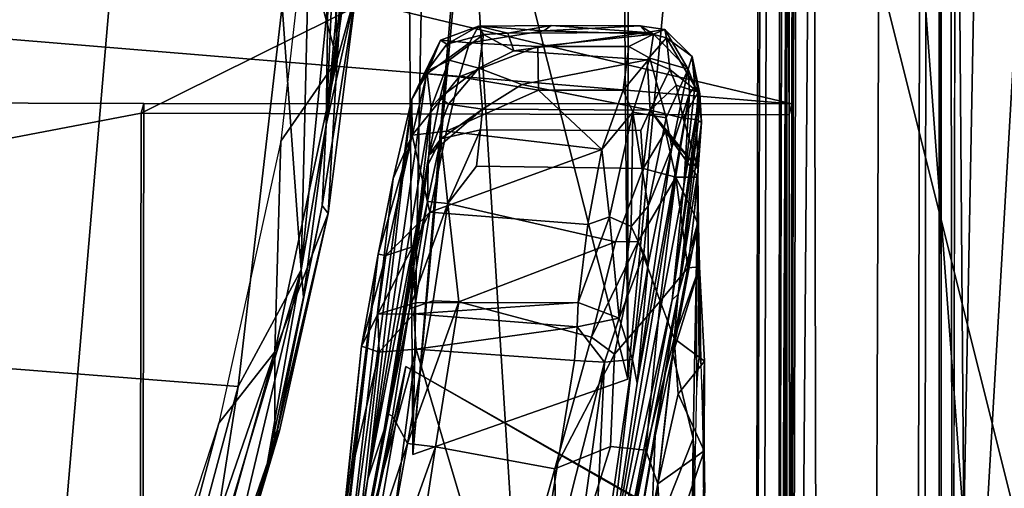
# Model space of a CAD drawing. Header units: millimetres. Extents: x -340 to 319, y -456 to 358.
# Tile 45 of 88: x 50.22 to 68.46, y -135.56 to -126.88. Entities that reach past the tile are written whole.
import ezdxf

# ---------------------------------------------------------------- set-up
doc = ezdxf.new("R2010")
doc.units = ezdxf.units.MM
doc.layers.add('Layer 01', color=7, linetype='Continuous', true_color=0x000000)

msp = doc.modelspace()

# ---------------------------------------------------------------- linework, layer by layer
at = {"layer": 'Layer 01'}
for points in [[(63.826, -162.799, 399.246), (63.953, -167.869, 407.788), (64.529, 77.813, 400.052)], [(63.826, -162.799, 399.246), (64.529, 77.813, 400.052), (64.249, 61.955, 385.965)], [(64.529, 77.813, 400.052), (63.953, -167.869, 407.788), (64.262, -159.859, 424.932)], [(64.529, 77.813, 400.052), (64.262, -159.859, 424.932), (64.706, 38.767, 417.383)], [(67.248, 61.946, 385.915), (66.825, -162.808, 399.196), (63.826, -162.799, 399.246), (64.249, 61.955, 385.965)], [(66.953, -167.885, 407.735), (66.825, -162.808, 399.196), (67.248, 61.946, 385.915)], [(67.248, 61.946, 385.915), (67.26, -159.887, 424.795), (66.953, -167.885, 407.735)], [(67.248, 61.946, 385.915), (67.302, -169.886, 429.007), (67.296, -160.654, 427.064)], [(67.506, -146.941, 437.317), (67.302, -169.886, 429.007), (67.248, 61.946, 385.915)], [(67.248, 61.946, 385.915), (67.296, -160.654, 427.064), (67.26, -159.887, 424.795)], [(67.248, 61.946, 385.915), (67.589, -102.936, 434.713), (67.506, -146.941, 437.317)], [(64.441, -119.838, 428.759), (64.706, 38.767, 417.383), (64.262, -159.859, 424.932)], [(61.487, -133.541, 344.68), (61.514, -90.16, 341.033), (62.844, -19.123, 406.169), (62.393, -124.003, 397.573)], [(150.574, -20.344, 437.249), (-74.704, -146.791, 444.636), (-179.362, -90.332, 441.339)], [(-71.543, -150.43, 444.848), (150.574, -20.344, 437.249), (-85.976, -218.806, 448.843)], [(72.472, -149.481, 444.793), (-85.976, -218.806, 448.843), (150.574, -20.344, 437.249)], [(-71.543, -150.43, 444.848), (-74.704, -146.791, 444.636), (150.574, -20.344, 437.249)], [(216.408, -154.237, 107.067), (57.117, -38.336, 147.62), (140.168, -98.664, 129.695)], [(57.117, -38.336, 147.62), (216.408, -154.237, 107.067), (217.636, -155.157, 106.103)], [(217.636, -155.157, 106.103), (170.099, -121.083, 102.083), (57.117, -38.336, 147.62)], [(214.243, -158.612, 106.115), (137.385, -102.981, 129.455), (63.101, -49.131, 149.515)], [(164.849, -122.267, 102.742), (214.243, -158.612, 106.115), (63.101, -49.131, 149.515)], [(67.713, -136.219, 441.296), (67.275, -79.826, 437.751), (66.176, -115.466, 439.114)], [(67.275, -79.826, 437.751), (67.713, -136.219, 441.296), (68.772, -80.332, 438.319)], [(67.713, -136.219, 441.296), (70.008, -136.768, 441.691), (68.772, -80.332, 438.319)], [(64.92, -113.491, 437.157), (64.717, -81.067, 434.387), (64.485, -169.309, 439.213)], [(64.485, -169.309, 439.213), (64.717, -81.067, 434.387), (64.63, -81.53, 433.54)], [(64.63, -81.53, 433.54), (64.487, -148.434, 436.458), (64.485, -169.309, 439.213)], [(64.63, -81.53, 433.54), (64.524, -128.44, 435.277), (64.487, -148.434, 436.458)], [(64.63, -81.53, 433.54), (64.537, -122.027, 434.895), (64.524, -128.44, 435.277)], [(24.65, -85.685, 451.916), (56.184, -86.269, 452.372), (33.958, -215.755, 458.673)], [(33.958, -215.755, 458.673), (56.184, -86.269, 452.372), (66.257, -245.965, 460.828)], [(56.184, -86.269, 452.372), (85.505, -87.264, 453.333), (84.243, -198.218, 458.966)], [(84.243, -198.218, 458.966), (66.257, -245.965, 460.828), (56.184, -86.269, 452.372)], [(61.487, -133.541, 344.68), (61.14, -92.305, 318.421), (61.514, -90.16, 341.033)], [(57.501, -134.933, 345.298), (57.188, -91.212, 319.229), (61.14, -92.305, 318.421)], [(57.964, -110.314, 369.243), (57.38, -93.873, 335.441), (57.188, -91.212, 319.229), (57.501, -134.933, 345.298)], [(57.501, -134.933, 345.298), (61.14, -92.305, 318.421), (61.487, -133.541, 344.68)], [(50.167, -146.605, 496.801), (53.29, -110.007, 495.74), (0.361, -96.533, 495.04)], [(69.608, -110.777, 437.154), (67.506, -146.941, 437.317), (67.589, -102.936, 434.713)], [(98.446, -145.971, 497.749), (98.445, -109.407, 496.656), (53.29, -110.007, 495.74), (50.167, -146.605, 496.801)], [(58.636, -122.276, 399.961), (57.964, -110.314, 369.243), (57.501, -134.933, 345.298)], [(69.571, -139.241, 438.836), (67.506, -146.941, 437.317), (69.608, -110.777, 437.154)], [(64.92, -113.491, 437.157), (64.485, -169.309, 439.213), (65.036, -169.198, 441.044)], [(65.978, -169.13, 442.241), (66.176, -115.466, 439.114), (64.92, -113.491, 437.157), (65.036, -169.198, 441.044)], [(67.713, -136.219, 441.296), (66.176, -115.466, 439.114), (65.978, -169.13, 442.241)], [(64.441, -119.838, 428.759), (64.262, -159.859, 424.932), (64.435, -122.833, 428.936)], [(56.468, -121.876, 364.314), (56.041, -125.415, 366.626), (56.1, -127.627, 367.727)], [(56.468, -121.876, 364.314), (56.1, -127.627, 367.727), (56.452, -126.355, 366.14)], [(64.537, -122.027, 434.895), (39.136, -122.406, 435.348), (64.524, -128.44, 435.277)], [(-62.514, -122.292, 434.047), (64.485, -122.656, 431.93), (-50.518, -128.316, 434.201)], [(64.524, -128.44, 435.277), (-10.133, -122.273, 436.17), (-50.468, -128.139, 437.195), (52.518, -128.434, 435.479)], [(39.136, -122.406, 435.348), (-10.133, -122.273, 436.17), (64.524, -128.44, 435.277)], [(58.636, -122.276, 399.961), (57.501, -134.933, 345.298), (61.487, -133.541, 344.68)], [(61.487, -133.541, 344.68), (62.393, -124.003, 397.573), (58.636, -122.276, 399.961)], [(-50.556, -148.281, 435.38), (-50.518, -128.316, 434.201), (64.485, -122.656, 431.93), (52.467, -128.611, 432.484)], [(64.485, -122.656, 431.93), (64.474, -128.645, 432.284), (52.467, -128.611, 432.484)], [(64.435, -122.833, 428.936), (64.474, -128.645, 432.284), (64.485, -122.656, 431.93)], [(64.435, -122.833, 428.936), (64.262, -159.859, 424.932), (64.295, -160.796, 427.066)], [(64.319, -166.874, 429.535), (64.435, -122.833, 428.936), (64.295, -160.796, 427.066)], [(64.435, -122.833, 428.936), (64.319, -166.874, 429.535), (64.437, -148.61, 433.464)], [(64.487, -148.434, 436.458), (64.474, -128.645, 432.284), (64.435, -122.833, 428.936), (64.437, -148.61, 433.464)], [(56.251, -125.004, 344.461), (55.893, -128.829, 338.89), (56.117, -123.793, 335.599), (56.256, -123.119, 343.826)], [(55.081, -126.625, 336.271), (55.63, -123.204, 334.173), (55.431, -131.515, 339.802)], [(55.929, -126.561, 336.811), (55.431, -131.515, 339.802), (55.63, -123.204, 334.173)], [(55.893, -128.829, 338.89), (55.929, -126.561, 336.811), (56.117, -123.793, 335.599)], [(55.893, -128.829, 338.89), (56.251, -125.004, 344.461), (56.18, -126.375, 346.145)], [(55.479, -125.37, 366.803), (55.053, -129.132, 369.105), (56.1, -127.627, 367.727)], [(56.1, -127.627, 367.727), (56.041, -125.415, 366.626), (55.479, -125.37, 366.803)], [(55.081, -126.625, 336.271), (54.263, -133.675, 340.878), (46.912, -133.099, 340.639), (47.152, -125.743, 335.842)], [(56.452, -126.355, 366.14), (55.82, -130.324, 354.436), (55.893, -128.829, 338.89)], [(55.82, -130.324, 354.436), (56.452, -126.355, 366.14), (55.931, -130.47, 368.723)], [(56.452, -126.355, 366.14), (55.893, -128.829, 338.89), (56.179, -126.772, 347.557)], [(56.179, -126.772, 347.557), (55.893, -128.829, 338.89), (56.18, -126.375, 346.145)], [(56.1, -127.627, 367.727), (55.931, -130.47, 368.723), (56.452, -126.355, 366.14)], [(55.081, -126.625, 336.271), (55.431, -131.515, 339.802), (54.263, -133.675, 340.878)], [(55.893, -128.829, 338.89), (55.431, -131.515, 339.802), (55.929, -126.561, 336.811)], [(60.068, -126.99, 402.326), (58.717, -127, 400.188), (59.931, -127.085, 395.855)], [(60.068, -126.99, 402.326), (59.264, -127.132, 408.319), (58.717, -127, 400.188)], [(60.068, -126.99, 402.326), (61.824, -127.118, 408.176), (59.264, -127.132, 408.319)], [(61.716, -126.993, 401.087), (60.068, -126.99, 402.326), (59.931, -127.085, 395.855)], [(61.716, -126.993, 401.087), (59.931, -127.085, 395.855), (61.961, -127.147, 394.419)], [(61.824, -127.118, 408.176), (60.068, -126.99, 402.326), (61.716, -126.993, 401.087)], [(61.961, -127.147, 394.419), (62.174, -127.063, 402.395), (61.716, -126.993, 401.087)], [(62.174, -127.063, 402.395), (61.824, -127.118, 408.176), (61.716, -126.993, 401.087)], [(58.717, -127, 400.188), (58.014, -127.261, 398.043), (58.55, -127.308, 390.836)], [(58.135, -127.336, 407.15), (58.014, -127.261, 398.043), (58.717, -127, 400.188)], [(58.717, -127, 400.188), (58.812, -127.155, 409.009), (58.135, -127.336, 407.15)], [(58.812, -127.155, 409.009), (58.176, -127.633, 413.317), (58.135, -127.336, 407.15)], [(58.176, -127.633, 413.317), (58.812, -127.155, 409.009), (58.728, -127.781, 418.313)], [(59.931, -127.085, 395.855), (58.717, -127, 400.188), (58.55, -127.308, 390.836)], [(59.931, -127.085, 395.855), (58.55, -127.308, 390.836), (59.82, -127.377, 389.556), (61.961, -127.147, 394.419)], [(58.717, -127, 400.188), (59.264, -127.132, 408.319), (58.812, -127.155, 409.009)], [(58.728, -127.781, 418.313), (58.812, -127.155, 409.009), (59.374, -127.46, 414.543)], [(59.374, -127.46, 414.543), (58.812, -127.155, 409.009), (59.264, -127.132, 408.319)], [(59.374, -127.46, 414.543), (59.264, -127.132, 408.319), (61.824, -127.118, 408.176)], [(61.845, -127.623, 416.601), (59.374, -127.46, 414.543), (61.824, -127.118, 408.176), (62.204, -127.214, 409.648)], [(61.961, -127.147, 394.419), (59.82, -127.377, 389.556), (61.505, -127.38, 389.496)], [(61.892, -127.592, 387.509), (61.961, -127.147, 394.419), (61.505, -127.38, 389.496)], [(61.824, -127.118, 408.176), (62.174, -127.063, 402.395), (62.204, -127.214, 409.648)], [(62.604, -127.797, 393.742), (61.961, -127.147, 394.419), (61.892, -127.592, 387.509)], [(62.174, -127.063, 402.395), (61.961, -127.147, 394.419), (62.604, -127.797, 393.742)], [(62.174, -127.063, 402.395), (62.604, -127.797, 393.742), (62.68, -127.563, 403.868)], [(62.68, -127.563, 403.868), (62.204, -127.214, 409.648), (62.174, -127.063, 402.395)], [(58.014, -127.261, 398.043), (57.485, -128.352, 387.666), (57.759, -127.882, 386.187)], [(58.014, -127.261, 398.043), (57.762, -127.834, 402.798), (57.485, -128.352, 387.666)], [(57.759, -127.882, 386.187), (58.55, -127.308, 390.836), (58.014, -127.261, 398.043)], [(57.759, -127.882, 386.187), (58.36, -127.942, 383.003), (58.55, -127.308, 390.836)], [(58.135, -127.336, 407.15), (57.762, -127.834, 402.798), (58.014, -127.261, 398.043)], [(57.762, -127.834, 402.798), (58.135, -127.336, 407.15), (58.176, -127.633, 413.317)], [(58.55, -127.308, 390.836), (58.36, -127.942, 383.003), (59.82, -127.377, 389.556)], [(61.845, -127.623, 416.601), (62.204, -127.214, 409.648), (62.267, -127.805, 417.789)], [(62.788, -128.226, 416.924), (62.204, -127.214, 409.648), (62.68, -127.563, 403.868)], [(62.204, -127.214, 409.648), (62.788, -128.226, 416.924), (62.267, -127.805, 417.789)], [(59.82, -127.377, 389.556), (58.36, -127.942, 383.003), (59.828, -128.188, 380.523)], [(59.524, -128.081, 421.175), (58.728, -127.781, 418.313), (59.374, -127.46, 414.543), (61.845, -127.623, 416.601)], [(59.828, -128.188, 380.523), (61.397, -128.185, 380.711), (61.505, -127.38, 389.496), (59.82, -127.377, 389.556)], [(61.397, -128.185, 380.711), (61.892, -127.592, 387.509), (61.505, -127.38, 389.496)], [(56.1, -127.627, 367.727), (54.944, -133.033, 371.406), (55.931, -130.47, 368.723)], [(54.944, -133.033, 371.406), (56.1, -127.627, 367.727), (55.053, -129.132, 369.105)], [(57.762, -127.834, 402.798), (58.176, -127.633, 413.317), (57.844, -128.507, 416.619)], [(57.844, -128.507, 416.619), (58.176, -127.633, 413.317), (58.01, -128.324, 419.795)], [(58.728, -127.781, 418.313), (58.01, -128.324, 419.795), (58.176, -127.633, 413.317)], [(61.9, -128.559, 425.15), (59.524, -128.081, 421.175), (61.845, -127.623, 416.601)], [(61.397, -128.185, 380.711), (61.579, -128.591, 377.515), (61.892, -127.592, 387.509)], [(61.892, -127.592, 387.509), (61.579, -128.591, 377.515), (62.198, -128.701, 380.65)], [(61.845, -127.623, 416.601), (62.267, -127.805, 417.789), (61.9, -128.559, 425.15)], [(62.604, -127.797, 393.742), (61.892, -127.592, 387.509), (62.198, -128.701, 380.65)], [(62.604, -127.797, 393.742), (62.725, -128.12, 400.09), (62.68, -127.563, 403.868)], [(62.725, -128.12, 400.09), (62.821, -128.256, 408.398), (62.68, -127.563, 403.868)], [(62.821, -128.256, 408.398), (62.788, -128.226, 416.924), (62.68, -127.563, 403.868)], [(57.485, -128.352, 387.666), (57.762, -127.834, 402.798), (56.67, -135.388, 395.335)], [(57.762, -127.834, 402.798), (57.844, -128.507, 416.619), (56.67, -135.388, 395.335)], [(57.485, -128.352, 387.666), (57.489, -129.019, 376.363), (57.759, -127.882, 386.187)], [(57.489, -129.019, 376.363), (58.36, -127.942, 383.003), (57.759, -127.882, 386.187)], [(58.166, -128.447, 422.485), (58.01, -128.324, 419.795), (58.728, -127.781, 418.313)], [(58.166, -128.447, 422.485), (58.728, -127.781, 418.313), (58.791, -128.541, 424.979)], [(58.791, -128.541, 424.979), (58.728, -127.781, 418.313), (59.524, -128.081, 421.175)], [(62.267, -127.805, 417.789), (62.384, -128.091, 419.693), (61.9, -128.559, 425.15)], [(62.299, -129.245, 380.278), (62.604, -127.797, 393.742), (62.198, -128.701, 380.65)], [(62.788, -128.226, 416.924), (62.384, -128.091, 419.693), (62.267, -127.805, 417.789)], [(62.604, -127.797, 393.742), (62.299, -129.245, 380.278), (62.626, -128.248, 394.033)], [(62.725, -128.12, 400.09), (62.604, -127.797, 393.742), (62.626, -128.248, 394.033)], [(57.489, -129.019, 376.363), (58.128, -128.943, 375.032), (58.36, -127.942, 383.003)], [(58.36, -127.942, 383.003), (58.128, -128.943, 375.032), (59.828, -128.188, 380.523)], [(58.791, -128.541, 424.979), (59.524, -128.081, 421.175), (61.9, -128.559, 425.15)], [(-50.468, -128.139, 437.195), (-25.228, -156.2, 438.427), (52.48, -148.399, 436.658), (52.518, -128.434, 435.479)], [(61.007, -129.284, 372.707), (59.828, -128.188, 380.523), (58.128, -128.943, 375.032)], [(61.397, -128.185, 380.711), (59.828, -128.188, 380.523), (61.007, -129.284, 372.707)], [(61.397, -128.185, 380.711), (61.007, -129.284, 372.707), (61.579, -128.591, 377.515)], [(62.525, -129.958, 401.274), (62.626, -128.248, 394.033), (61.048, -137.752, 359.51)], [(61.048, -137.752, 359.51), (62.626, -128.248, 394.033), (61.661, -133.615, 368.87)], [(62.626, -128.248, 394.033), (62.299, -129.245, 380.278), (61.661, -133.615, 368.87)], [(61.9, -128.559, 425.15), (62.384, -128.091, 419.693), (62.514, -128.707, 424.318)], [(62.307, -132.068, 407.015), (62.789, -128.767, 410.949), (62.821, -128.256, 408.398)], [(62.525, -129.958, 401.274), (62.307, -132.068, 407.015), (62.821, -128.256, 408.398)], [(62.384, -128.091, 419.693), (62.788, -128.226, 416.924), (62.514, -128.707, 424.318)], [(62.514, -128.707, 424.318), (62.788, -128.226, 416.924), (62.753, -128.727, 421.557)], [(62.725, -128.12, 400.09), (62.525, -129.958, 401.274), (62.821, -128.256, 408.398)], [(62.725, -128.12, 400.09), (62.626, -128.248, 394.033), (62.525, -129.958, 401.274)], [(62.852, -128.778, 416.632), (62.753, -128.727, 421.557), (62.788, -128.226, 416.924)], [(62.788, -128.226, 416.924), (62.821, -128.256, 408.398), (62.852, -128.778, 416.632)], [(62.852, -128.778, 416.632), (62.821, -128.256, 408.398), (62.789, -128.767, 410.949)], [(52.48, -148.399, 436.658), (52.43, -148.576, 433.664), (52.467, -128.611, 432.484), (52.518, -128.434, 435.479)], [(52.518, -128.434, 435.479), (52.467, -128.611, 432.484), (64.474, -128.645, 432.284), (64.524, -128.44, 435.277)], [(56.204, -137.814, 381.577), (57.485, -128.352, 387.666), (56.67, -135.388, 395.335), (55.625, -141.522, 386.401)], [(57.485, -128.352, 387.666), (56.204, -137.814, 381.577), (57.135, -129.821, 375.266)], [(57.489, -129.019, 376.363), (57.485, -128.352, 387.666), (57.135, -129.821, 375.266)], [(57.797, -129.388, 424.857), (58.01, -128.324, 419.795), (58.166, -128.447, 422.485)], [(58.01, -128.324, 419.795), (57.797, -129.388, 424.857), (57.844, -128.507, 416.619)], [(58.791, -128.541, 424.979), (57.797, -129.388, 424.857), (58.166, -128.447, 422.485)], [(64.474, -128.645, 432.284), (64.487, -148.434, 436.458), (64.524, -128.44, 435.277)], [(52.467, -128.611, 432.484), (52.43, -148.576, 433.664), (-50.556, -148.281, 435.38)], [(57.614, -130.498, 422.628), (56.67, -135.388, 395.335), (57.844, -128.507, 416.619)], [(57.614, -130.498, 422.628), (57.844, -128.507, 416.619), (57.797, -129.388, 424.857)], [(57.797, -129.388, 424.857), (58.791, -128.541, 424.979), (58.023, -129.087, 426.336)], [(58.023, -129.087, 426.336), (58.791, -128.541, 424.979), (58.756, -128.918, 426.727)], [(61.725, -128.931, 426.794), (58.756, -128.918, 426.727), (58.791, -128.541, 424.979), (61.9, -128.559, 425.15)], [(61.007, -129.284, 372.707), (61.145, -130.53, 365.968), (61.579, -128.591, 377.515)], [(61.579, -128.591, 377.515), (61.145, -130.53, 365.968), (61.547, -130.712, 366.271)], [(61.863, -130.336, 369.891), (61.579, -128.591, 377.515), (61.547, -130.712, 366.271)], [(62.198, -128.701, 380.65), (61.579, -128.591, 377.515), (61.863, -130.336, 369.891)], [(61.769, -129.637, 428.499), (61.725, -128.931, 426.794), (61.9, -128.559, 425.15)], [(61.769, -129.637, 428.499), (61.9, -128.559, 425.15), (62.186, -128.949, 426.434)], [(62.792, -129.65, 425.032), (62.186, -128.949, 426.434), (61.9, -128.559, 425.15)], [(61.9, -128.559, 425.15), (62.514, -128.707, 424.318), (62.792, -129.65, 425.032)], [(61.863, -130.336, 369.891), (62.299, -129.245, 380.278), (62.198, -128.701, 380.65)], [(62.789, -128.767, 410.949), (62.307, -132.068, 407.015), (62.416, -131.965, 417.569)], [(62.416, -131.965, 417.569), (62.852, -128.778, 416.632), (62.789, -128.767, 410.949)], [(62.416, -131.965, 417.569), (62.784, -129.704, 422.764), (62.852, -128.778, 416.632)], [(62.792, -129.65, 425.032), (62.514, -128.707, 424.318), (62.753, -128.727, 421.557)], [(62.852, -128.778, 416.632), (62.792, -129.65, 425.032), (62.753, -128.727, 421.557)], [(62.792, -129.65, 425.032), (62.852, -128.778, 416.632), (62.784, -129.704, 422.764)], [(55.473, -132.021, 340.852), (55.431, -131.515, 339.802), (55.893, -128.829, 338.89)], [(55.893, -128.829, 338.89), (55.82, -130.324, 354.436), (55.473, -132.021, 340.852)], [(57.82, -130.443, 366.315), (58.128, -128.943, 375.032), (57.489, -129.019, 376.363)], [(61.007, -129.284, 372.707), (58.128, -128.943, 375.032), (57.82, -130.443, 366.315)], [(58.756, -128.918, 426.727), (58.152, -130.285, 429.626), (58.023, -129.087, 426.336)], [(58.756, -128.918, 426.727), (58.682, -129.595, 428.444), (58.152, -130.285, 429.626)], [(58.682, -129.595, 428.444), (58.756, -128.918, 426.727), (61.725, -128.931, 426.794), (61.769, -129.637, 428.499)], [(62.186, -128.949, 426.434), (62.374, -129.8, 428.17), (61.769, -129.637, 428.499)], [(62.783, -129.798, 426.214), (62.186, -128.949, 426.434), (62.792, -129.65, 425.032)], [(62.783, -129.798, 426.214), (62.374, -129.8, 428.17), (62.186, -128.949, 426.434)], [(54.944, -133.033, 371.406), (55.053, -129.132, 369.105), (53.909, -134.352, 372.618)], [(57.489, -129.019, 376.363), (56.86, -131.224, 367.096), (57.004, -131.249, 363.926)], [(56.86, -131.224, 367.096), (57.489, -129.019, 376.363), (57.135, -129.821, 375.266)], [(57.004, -131.249, 363.926), (57.82, -130.443, 366.315), (57.489, -129.019, 376.363)], [(57.776, -130.251, 428.646), (58.023, -129.087, 426.336), (58.152, -130.285, 429.626)], [(58.023, -129.087, 426.336), (57.776, -130.251, 428.646), (57.785, -129.56, 426.062)], [(57.797, -129.388, 424.857), (58.023, -129.087, 426.336), (57.785, -129.56, 426.062)], [(57.82, -130.443, 366.315), (60.748, -130.673, 365.142), (61.007, -129.284, 372.707)], [(61.145, -130.53, 365.968), (61.007, -129.284, 372.707), (60.748, -130.673, 365.142)], [(61.866, -131.418, 367.078), (61.661, -133.615, 368.87), (62.299, -129.245, 380.278)], [(62.299, -129.245, 380.278), (61.863, -130.336, 369.891), (61.866, -131.418, 367.078)], [(57.614, -130.498, 422.628), (57.797, -129.388, 424.857), (57.785, -129.56, 426.062)], [(57.785, -129.56, 426.062), (56.97, -134.477, 420.22), (57.614, -130.498, 422.628)], [(57.785, -129.56, 426.062), (57.116, -133.595, 421.614), (56.97, -134.477, 420.22)], [(57.785, -129.56, 426.062), (57.531, -131.333, 429.787), (57.115, -133.753, 426.762), (57.218, -133.056, 424.169)], [(57.218, -133.056, 424.169), (57.116, -133.595, 421.614), (57.785, -129.56, 426.062)], [(57.785, -129.56, 426.062), (57.776, -130.251, 428.646), (57.531, -131.333, 429.787)], [(58.152, -130.285, 429.626), (58.682, -129.595, 428.444), (61.769, -129.637, 428.499), (61.26, -130.997, 430.579)], [(61.26, -130.997, 430.579), (61.769, -129.637, 428.499), (61.677, -130.991, 430.506)], [(62.374, -129.8, 428.17), (61.677, -130.991, 430.506), (61.769, -129.637, 428.499)], [(62.784, -129.704, 422.764), (62.416, -131.965, 417.569), (62.77, -130.681, 422.019)], [(62.784, -129.704, 422.764), (62.718, -130.492, 427.515), (62.792, -129.65, 425.032)], [(62.718, -130.492, 427.515), (62.783, -129.798, 426.214), (62.792, -129.65, 425.032)], [(62.784, -129.704, 422.764), (62.794, -130.696, 426.057), (62.718, -130.492, 427.515)], [(62.784, -129.704, 422.764), (62.77, -130.681, 422.019), (62.808, -133.12, 423.595)], [(62.837, -133.256, 425.191), (62.794, -130.696, 426.057), (62.784, -129.704, 422.764), (62.808, -133.12, 423.595)], [(57.135, -129.821, 375.266), (56.204, -137.814, 381.577), (55.882, -139.478, 371.959), (56.86, -131.224, 367.096)], [(62.084, -132.093, 430.996), (61.677, -130.991, 430.506), (62.374, -129.8, 428.17)], [(62.374, -129.8, 428.17), (62.597, -131.48, 429.078), (62.084, -132.093, 430.996)], [(62.374, -129.8, 428.17), (62.783, -129.798, 426.214), (62.718, -130.492, 427.515)], [(62.597, -131.48, 429.078), (62.374, -129.8, 428.17), (62.718, -130.492, 427.515)], [(62.525, -129.958, 401.274), (61.048, -137.752, 359.51), (62.307, -132.068, 407.015)], [(57.776, -130.251, 428.646), (58.152, -130.285, 429.626), (57.443, -132.239, 431.218)], [(57.531, -131.333, 429.787), (57.776, -130.251, 428.646), (57.443, -132.239, 431.218)], [(55.82, -130.324, 354.436), (55.931, -130.47, 368.723), (54.982, -134.509, 354.006)], [(55.473, -132.021, 340.852), (55.82, -130.324, 354.436), (54.982, -134.509, 354.006)], [(57.82, -130.443, 366.315), (57.004, -131.249, 363.926), (57.497, -131.089, 363.294)], [(57.877, -132.091, 431.64), (57.443, -132.239, 431.218), (58.152, -130.285, 429.626)], [(57.549, -132.128, 358.756), (57.82, -130.443, 366.315), (57.497, -131.089, 363.294)], [(57.82, -130.443, 366.315), (57.549, -132.128, 358.756), (60.566, -132.121, 358.724), (60.748, -130.673, 365.142)], [(57.877, -132.091, 431.64), (58.152, -130.285, 429.626), (58.356, -132.105, 431.799)], [(58.152, -130.285, 429.626), (61.26, -130.997, 430.579), (58.356, -132.105, 431.799)], [(61.863, -130.336, 369.891), (61.547, -130.712, 366.271), (61.783, -131.212, 365.919)], [(61.863, -130.336, 369.891), (61.783, -131.212, 365.919), (61.866, -131.418, 367.078)], [(54.944, -134.696, 371.91), (55.931, -130.47, 368.723), (54.944, -133.033, 371.406)], [(55.034, -134.496, 371.316), (55.931, -130.47, 368.723), (54.944, -134.696, 371.91)], [(55.931, -130.47, 368.723), (55.034, -134.496, 371.316), (54.982, -134.509, 354.006)], [(56.67, -135.388, 395.335), (57.614, -130.498, 422.628), (56.97, -134.477, 420.22)], [(60.748, -130.673, 365.142), (60.566, -132.121, 358.724), (61.145, -130.53, 365.968)], [(61.145, -130.53, 365.968), (60.566, -132.121, 358.724), (61.327, -132.408, 358.732)], [(61.145, -130.53, 365.968), (61.327, -132.408, 358.732), (61.547, -130.712, 366.271)], [(62.794, -130.696, 426.057), (62.597, -131.48, 429.078), (62.718, -130.492, 427.515)], [(61.783, -131.212, 365.919), (61.547, -130.712, 366.271), (61.327, -132.408, 358.732)], [(62.318, -133.067, 417.565), (62.77, -130.681, 422.019), (62.416, -131.965, 417.569)], [(62.753, -131.672, 420.071), (62.77, -130.681, 422.019), (62.318, -133.067, 417.565)], [(62.817, -131.46, 427.627), (62.597, -131.48, 429.078), (62.794, -130.696, 426.057)], [(62.768, -133.687, 421.26), (62.808, -133.12, 423.595), (62.77, -130.681, 422.019), (62.753, -131.672, 420.071)], [(62.817, -131.46, 427.627), (62.794, -130.696, 426.057), (62.837, -133.256, 425.191)], [(58.356, -132.105, 431.799), (61.26, -130.997, 430.579), (60.81, -132.759, 432.276)], [(61.677, -130.991, 430.506), (60.81, -132.759, 432.276), (61.26, -130.997, 430.579)], [(61.238, -133.079, 432.353), (60.81, -132.759, 432.276), (61.677, -130.991, 430.506)], [(62.084, -132.093, 430.996), (61.238, -133.079, 432.353), (61.677, -130.991, 430.506)], [(57.004, -131.249, 363.926), (56.852, -132.336, 358.821), (57.497, -131.089, 363.294)], [(57.497, -131.089, 363.294), (56.852, -132.336, 358.821), (57.549, -132.128, 358.756)], [(56.86, -131.224, 367.096), (55.882, -139.478, 371.959), (56.333, -135.818, 366.555)], [(56.86, -131.224, 367.096), (56.333, -135.818, 366.555), (56.175, -136.638, 361.951)], [(56.86, -131.224, 367.096), (56.175, -136.638, 361.951), (56.553, -132.926, 358.965)], [(57.004, -131.249, 363.926), (56.86, -131.224, 367.096), (56.553, -132.926, 358.965)], [(56.852, -132.336, 358.821), (57.004, -131.249, 363.926), (56.553, -132.926, 358.965)], [(57.115, -133.753, 426.762), (57.531, -131.333, 429.787), (57.052, -134.188, 432.26), (56.904, -134.96, 428.36)], [(57.443, -132.239, 431.218), (57.052, -134.188, 432.26), (57.531, -131.333, 429.787)], [(61.783, -131.212, 365.919), (61.327, -132.408, 358.732), (61.57, -133.177, 358.92)], [(61.866, -131.418, 367.078), (61.783, -131.212, 365.919), (61.57, -133.177, 358.92)], [(55.431, -131.515, 339.802), (53.799, -138.347, 344.364), (53.682, -137.38, 343.364)], [(53.682, -137.38, 343.364), (54.263, -133.675, 340.878), (55.431, -131.515, 339.802)], [(53.799, -138.347, 344.364), (55.431, -131.515, 339.802), (54.792, -135.189, 342.909)], [(55.431, -131.515, 339.802), (55.473, -132.021, 340.852), (54.792, -135.189, 342.909)], [(61.866, -131.418, 367.078), (61.57, -133.177, 358.92), (61.661, -133.615, 368.87)], [(62.084, -132.093, 430.996), (62.597, -131.48, 429.078), (62.348, -132.785, 430.518)], [(62.348, -132.785, 430.518), (62.597, -131.48, 429.078), (62.817, -131.46, 427.627)], [(62.817, -131.46, 427.627), (62.905, -133.206, 429.454), (62.348, -132.785, 430.518)], [(62.905, -133.206, 429.454), (62.817, -131.46, 427.627), (62.837, -133.256, 425.191), (62.868, -134.212, 427.434)], [(62.753, -131.672, 420.071), (62.318, -133.067, 417.565), (62.694, -134.638, 417.17)], [(62.694, -134.638, 417.17), (62.731, -135.19, 419.381), (62.768, -133.687, 421.26), (62.753, -131.672, 420.071)], [(54.982, -134.509, 354.006), (54.792, -135.189, 342.909), (55.473, -132.021, 340.852)], [(57.443, -132.239, 431.218), (57.877, -132.091, 431.64), (57.402, -134.731, 433.475), (57.125, -134.223, 432.665)], [(58.356, -132.105, 431.799), (57.402, -134.731, 433.475), (57.877, -132.091, 431.64)], [(62.416, -131.965, 417.569), (60.61, -141.042, 359.958), (60.037, -144.816, 360.484), (61.424, -137.883, 413.46)], [(60.61, -141.042, 359.958), (62.416, -131.965, 417.569), (62.307, -132.068, 407.015)], [(60.61, -141.042, 359.958), (62.307, -132.068, 407.015), (61.048, -137.752, 359.51)], [(61.165, -134.784, 433.172), (61.238, -133.079, 432.353), (62.084, -132.093, 430.996), (61.822, -134.856, 432.528)], [(61.424, -137.883, 413.46), (61.992, -134.591, 415.896), (62.416, -131.965, 417.569)], [(61.822, -134.856, 432.528), (62.084, -132.093, 430.996), (62.348, -132.785, 430.518)], [(62.318, -133.067, 417.565), (62.416, -131.965, 417.569), (61.992, -134.591, 415.896)], [(57.549, -132.128, 358.756), (56.852, -132.336, 358.821), (57.519, -132.326, 358.351)], [(57.052, -134.188, 432.26), (57.443, -132.239, 431.218), (57.125, -134.223, 432.665)], [(58.356, -132.105, 431.799), (57.92, -134.795, 433.593), (57.402, -134.731, 433.475)], [(57.519, -132.326, 358.351), (60.548, -132.567, 358.056), (60.566, -132.121, 358.724)], [(60.566, -132.121, 358.724), (57.549, -132.128, 358.756), (57.519, -132.326, 358.351)], [(60.81, -132.759, 432.276), (60.131, -135.203, 433.734), (57.92, -134.795, 433.593), (58.356, -132.105, 431.799)], [(61.327, -132.408, 358.732), (60.566, -132.121, 358.724), (60.548, -132.567, 358.056)], [(56.553, -132.926, 358.965), (56.879, -133.037, 358.176), (56.852, -132.336, 358.821)], [(56.879, -133.037, 358.176), (57.519, -132.326, 358.351), (56.852, -132.336, 358.821)], [(57.519, -132.326, 358.351), (56.879, -133.037, 358.176), (57.564, -132.984, 357.978)], [(57.519, -132.326, 358.351), (57.564, -132.984, 357.978), (60.548, -132.567, 358.056)], [(61.052, -133.226, 358.051), (61.327, -132.408, 358.732), (60.548, -132.567, 358.056)], [(61.052, -133.226, 358.051), (61.57, -133.177, 358.92), (61.327, -132.408, 358.732)], [(57.564, -132.984, 357.978), (60.497, -133.196, 357.94), (60.548, -132.567, 358.056)], [(60.548, -132.567, 358.056), (60.497, -133.196, 357.94), (61.052, -133.226, 358.051)], [(61.238, -133.079, 432.353), (60.131, -135.203, 433.734), (60.81, -132.759, 432.276)], [(61.822, -134.856, 432.528), (62.348, -132.785, 430.518), (62.044, -135.478, 431.637)], [(62.044, -135.478, 431.637), (62.348, -132.785, 430.518), (62.422, -133.81, 430.392)], [(62.422, -133.81, 430.392), (62.348, -132.785, 430.518), (62.905, -133.206, 429.454)], [(56.175, -136.638, 361.951), (56.26, -135.702, 358.99), (56.553, -132.926, 358.965)], [(57.564, -132.984, 357.978), (56.188, -143.455, 358.619), (59.479, -139.448, 358.32)], [(56.188, -143.455, 358.619), (57.564, -132.984, 357.978), (56.402, -137.269, 358.425)], [(56.879, -133.037, 358.176), (56.553, -132.926, 358.965), (56.26, -135.702, 358.99)], [(57.564, -132.984, 357.978), (56.879, -133.037, 358.176), (56.402, -137.269, 358.425)], [(59.479, -139.448, 358.32), (60.497, -133.196, 357.94), (57.564, -132.984, 357.978)], [(53.016, -138.323, 343.925), (43.627, -156.766, 356.118), (46.912, -133.099, 340.639)], [(53.016, -138.323, 343.925), (46.912, -133.099, 340.639), (54.263, -133.675, 340.878)], [(54.944, -133.033, 371.406), (53.909, -134.352, 372.618), (51.822, -142.111, 378.401)], [(54.944, -133.033, 371.406), (51.822, -142.111, 378.401), (52.558, -141.592, 377.391)], [(54.944, -134.696, 371.91), (54.944, -133.033, 371.406), (52.558, -141.592, 377.391)], [(56.402, -137.269, 358.425), (56.879, -133.037, 358.176), (56.26, -135.702, 358.99)], [(60.497, -133.196, 357.94), (59.479, -139.448, 358.32), (61.052, -133.226, 358.051)], [(61.238, -133.079, 432.353), (61.165, -134.784, 433.172), (60.131, -135.203, 433.734)], [(61.57, -133.177, 358.92), (60.798, -138.532, 358.91), (61.048, -137.752, 359.51)], [(61.052, -133.226, 358.051), (60.798, -138.532, 358.91), (61.57, -133.177, 358.92)], [(61.57, -133.177, 358.92), (61.048, -137.752, 359.51), (61.661, -133.615, 368.87)], [(61.912, -136.613, 415.967), (62.318, -133.067, 417.565), (61.992, -134.591, 415.896)], [(62.694, -134.638, 417.17), (62.318, -133.067, 417.565), (61.912, -136.613, 415.967)], [(55.014, -144.202, 428.268), (57.374, -133.306, 427.311), (55.368, -144.626, 419.608)], [(57.374, -133.306, 427.311), (55.014, -144.202, 428.268), (62.946, -136.499, 429.919)], [(57.374, -133.306, 427.311), (56.53, -137.093, 418.03), (55.368, -144.626, 419.608)], [(56.53, -137.093, 418.03), (57.374, -133.306, 427.311), (63.263, -136.65, 418.092)], [(63.263, -136.65, 418.092), (57.374, -133.306, 427.311), (62.946, -136.499, 429.919)], [(59.862, -141.87, 358.802), (61.052, -133.226, 358.051), (59.479, -139.448, 358.32)], [(59.862, -141.87, 358.802), (60.798, -138.532, 358.91), (61.052, -133.226, 358.051)], [(62.905, -133.206, 429.454), (62.903, -134.869, 430.687), (62.422, -133.81, 430.392)], [(62.889, -135.816, 428.912), (62.903, -134.869, 430.687), (62.905, -133.206, 429.454), (62.868, -134.212, 427.434)], [(53.682, -137.38, 343.364), (53.016, -138.323, 343.925), (54.263, -133.675, 340.878)], [(62.422, -133.81, 430.392), (62.903, -134.869, 430.687), (62.044, -135.478, 431.637)], [(159.341, -134.049, 443.891), (-85.976, -218.806, 448.843), (78.147, -155.421, 445.14)], [(-85.976, -218.806, 448.843), (159.341, -134.049, 443.891), (176.236, -170.603, 446.025)], [(56.558, -136.814, 429.615), (57.052, -134.188, 432.26), (56.436, -137.439, 433.461)], [(57.052, -134.188, 432.26), (57.125, -134.223, 432.665), (56.493, -137.47, 433.846), (56.436, -137.439, 433.461)], [(57.125, -134.223, 432.665), (57.402, -134.731, 433.475), (56.493, -137.47, 433.846)], [(56.904, -134.96, 428.36), (57.052, -134.188, 432.26), (56.558, -136.814, 429.615)], [(51.822, -142.111, 378.401), (53.909, -134.352, 372.618), (50.47, -144.814, 380.48)], [(54.982, -134.509, 354.006), (55.034, -134.496, 371.316), (53.786, -138.701, 345.172)], [(53.786, -138.701, 345.172), (55.034, -134.496, 371.316), (54.257, -137.049, 373.153)], [(54.982, -134.509, 354.006), (53.786, -138.701, 345.172), (54.792, -135.189, 342.909)], [(55.034, -134.496, 371.316), (54.944, -134.696, 371.91), (54.258, -137.048, 373.161)], [(56.257, -138.236, 405.237), (56.67, -135.388, 395.335), (56.97, -134.477, 420.22)], [(56.705, -135.926, 418.883), (56.257, -138.236, 405.237), (56.97, -134.477, 420.22)], [(61.424, -137.883, 413.46), (61.255, -138.835, 415.01), (61.992, -134.591, 415.896)], [(61.912, -136.613, 415.967), (61.992, -134.591, 415.896), (61.255, -138.835, 415.01)], [(62.694, -134.638, 417.17), (61.912, -136.613, 415.967), (62.67, -136.75, 416.291)], [(62.698, -138.558, 417.935), (62.709, -136.848, 418.333), (62.694, -134.638, 417.17), (62.67, -136.75, 416.291)], [(62.731, -135.19, 419.381), (62.694, -134.638, 417.17), (62.709, -136.848, 418.333)], [(52.558, -141.592, 377.391), (54.258, -137.048, 373.161), (54.944, -134.696, 371.91)], [(56.837, -137.836, 434.374), (56.493, -137.47, 433.846), (57.402, -134.731, 433.475)], [(57.402, -134.731, 433.475), (57.92, -134.795, 433.593), (56.837, -137.836, 434.374)], [(56.837, -137.836, 434.374), (57.92, -134.795, 433.593), (57.502, -137.535, 434.42)], [(60.131, -135.203, 433.734), (59.35, -137.986, 434.459), (57.502, -137.535, 434.42), (57.92, -134.795, 433.593)], [(61.165, -134.784, 433.172), (60.165, -137.998, 434.348), (60.131, -135.203, 433.734)], [(60.165, -137.998, 434.348), (61.165, -134.784, 433.172), (61.822, -134.856, 432.528), (61.14, -138.204, 433.397)], [(61.445, -138.625, 432.468), (61.14, -138.204, 433.397), (61.822, -134.856, 432.528), (62.044, -135.478, 431.637)], [(62.903, -134.869, 430.687), (62.137, -137.127, 431.79), (62.044, -135.478, 431.637)], [(62.912, -135.643, 431.152), (62.137, -137.127, 431.79), (62.903, -134.869, 430.687)], [(62.903, -134.869, 430.687), (62.889, -135.816, 428.912), (62.9, -137.443, 429.734), (62.912, -135.643, 431.152)], [(54.792, -135.189, 342.909), (53.805, -138.664, 345.135), (53.799, -138.347, 344.364)], [(60.165, -137.998, 434.348), (59.35, -137.986, 434.459), (60.131, -135.203, 433.734)], [(56.67, -135.388, 395.335), (55.137, -144.111, 399.683), (55.625, -141.522, 386.401)], [(56.257, -138.236, 405.237), (55.137, -144.111, 399.683), (56.67, -135.388, 395.335)], [(61.445, -138.625, 432.468), (62.044, -135.478, 431.637), (62.137, -137.127, 431.79)]]:
    msp.add_3dface(points, dxfattribs=at)

doc.saveas('drawing.dxf')
